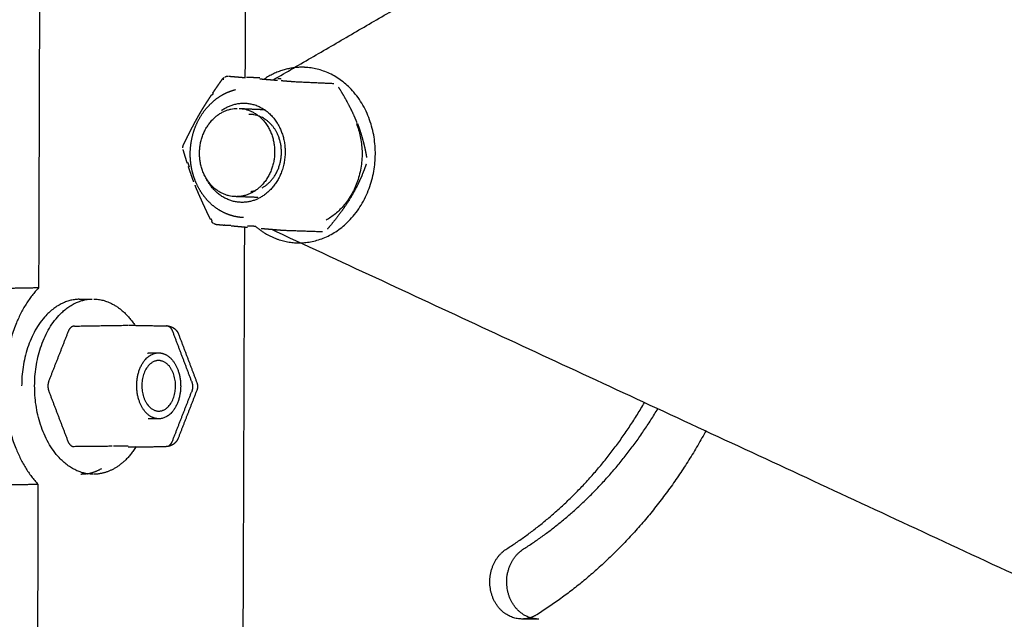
# Model space of a CAD drawing. Header units: millimetres. Extents: x 6394 to 7394, y -4769 to -3769.
# Tile 24 of 43: x 6721 to 6762, y -4338 to -4313. Entities that reach past the tile are written whole.
import ezdxf

# ---------------------------------------------------------------- set-up
doc = ezdxf.new("R2010")
doc.units = ezdxf.units.MM
doc.layers.add('ROXX_NEOmini_Barndoor', color=7, linetype='Continuous', true_color=0x000000)

msp = doc.modelspace()

# ---------------------------------------------------------------- linework, layer by layer
at = {"layer": 'ROXX_NEOmini_Barndoor', "color": 18, "lineweight": -3, "true_color": 0x000000}
for points, weights, degree in [([(6731.445, -4315.576), (6738.167, -4311.668), (6744.973, -4307.712)], [841.579006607, 836.343503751, 831.108000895], 2), ([(6730.288, -4311.329), (6730.281, -4313.418), (6730.273, -4315.506)], [843.966410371, 844.08745524, 844.208500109], 2), ([(6721.781, -4312.528), (6721.763, -4318.354), (6721.745, -4324.175)], [838.779998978, 839.115648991, 839.451299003], 2), ([(6732.57, -4315.06), (6731.768, -4315.077), (6731.066, -4315.548)], [840.123664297, 759.201202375, 732.139608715], 2), ([(6732.752, -4315.062), (6732.661, -4315.058), (6732.57, -4315.06)], [839.98748423, 839.692877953, 840.123664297], 2), ([(6729.346, -4315.541), (6729.364, -4315.516), (6729.386, -4315.494), (6729.412, -4315.476)], [837.903523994, 837.899876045, 837.896197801, 837.892648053], 3), ([(6729.378, -4315.546), (6729.388, -4315.546), (6729.398, -4315.547)], [838.034734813, 838.051471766, 838.068208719], 2), ([(6729.446, -4315.455), (6729.483, -4315.436), (6729.523, -4315.426), (6729.564, -4315.425)], [837.888111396, 837.883679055, 837.879729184, 837.876551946], 3), ([(6730.193, -4315.478), (6730.223, -4315.48), (6730.252, -4315.483), (6730.282, -4315.485)], [837.284087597, 837.257246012, 837.230378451, 837.203555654], 3), ([(6730.334, -4315.461), (6730.612, -4315.474), (6730.889, -4315.487)], [820.203535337, 820.667042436, 821.130549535], 2), ([(6731.765, -4315.544), (6731.721, -4315.541), (6731.676, -4315.538), (6731.629, -4315.534)], [840.455959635, 840.472396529, 840.488575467, 840.504385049], 3), ([(6732.335, -4315.652), (6733.141, -4315.689), (6733.944, -4315.727)], [817.024096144, 818.372584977, 819.721073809], 2), ([(6728.938, -4316.187), (6728.948, -4316.173), (6728.957, -4316.159), (6728.966, -4316.145)], [838.256824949, 838.251385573, 838.245990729, 838.240639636], 3), ([(6734.903, -4317.344), (6734.868, -4317.254), (6734.79, -4317.071), (6734.649, -4316.772), (6734.498, -4316.484), (6734.34, -4316.203), (6734.21, -4315.99), (6734.141, -4315.88)], [838.410406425, 838.432155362, 838.469203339, 838.502215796, 838.508183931, 838.49330034, 838.466570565, 838.448536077], 3), ([(6728.925, -4316.207), (6728.93, -4316.2), (6728.934, -4316.194), (6728.938, -4316.187)], [838.264306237, 838.261804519, 838.259310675, 838.256824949], 3), ([(6729.452, -4316.748), (6731.039, -4315.85), (6731.771, -4317.696)], [836.719129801, 590.776352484, 835.037876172], 2), ([(6729.303, -4316.842), (6729.376, -4316.791), (6729.452, -4316.748)], [806.277259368, 820.406762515, 836.719129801], 2), ([(6730.035, -4316.76), (6730.572, -4316.783), (6731.107, -4316.807)], [817.84027876, 818.734562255, 819.62884575], 2), ([(6731.656, -4317.905), (6731.293, -4316.991), (6730.427, -4317.007)], [835.718358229, 705.024120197, 836.587481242], 2), ([(6734.877, -4317.381), (6735.949, -4320.077), (6733.624, -4321.378)], [838.524052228, 592.464125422, 839.67976522], 2), ([(6731.771, -4317.696), (6732.505, -4319.544), (6730.915, -4320.437)], [835.037876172, 590.145537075, 835.827022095], 2), ([(6730.99, -4320.036), (6732.226, -4319.341), (6731.656, -4317.905)], [836.332138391, 590.696801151, 835.718358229], 2), ([(6727.707, -4318.381), (6727.707, -4318.347), (6727.714, -4318.313), (6727.726, -4318.281)], [839.261428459, 839.258459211, 839.255035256, 839.251336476], 3), ([(6727.98, -4319.177), (6727.96, -4319.114), (6727.939, -4319.052), (6727.919, -4318.99)], [839.143673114, 839.16532287, 839.187673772, 839.210669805], 3), ([(6735.279, -4319.065), (6735.241, -4319.177), (6735.163, -4319.391), (6735.042, -4319.682), (6734.923, -4319.937), (6734.759, -4320.25), (6734.584, -4320.545), (6734.377, -4320.856), (6734.185, -4321.122), (6733.959, -4321.413), (6733.778, -4321.629), (6733.68, -4321.742)], [837.773165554, 837.877657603, 838.068093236, 838.300583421, 838.484345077, 838.678177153, 838.827765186, 838.949641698, 839.025983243, 839.08439177, 839.107036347, 839.113581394], 3), ([(6730.915, -4320.437), (6729.484, -4321.241), (6728.683, -4319.669)], [835.827022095, 609.239369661, 805.050870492], 2), ([(6730.521, -4320.188), (6730.616, -4320.178), (6730.709, -4320.152)], [830.858942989, 826.716171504, 826.633982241], 2), ([(6730.804, -4320.438), (6730.336, -4320.421), (6729.868, -4320.404)], [822.592319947, 821.808606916, 821.024893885], 2), ([(6728.921, -4321.411), (6728.905, -4321.38), (6728.889, -4321.348), (6728.874, -4321.316)], [838.69985362, 838.701884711, 838.704055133, 838.70637212], 3), ([(6728.97, -4321.513), (6728.942, -4321.493), (6728.918, -4321.467), (6728.9, -4321.437)], [838.565328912, 838.565764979, 838.56545206, 838.564405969], 3), ([(6730.218, -4321.27), (6730.022, -4321.263), (6729.829, -4321.227), (6729.643, -4321.164)], [836.743538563, 836.871947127, 836.997119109, 837.11654468], 3), ([(6729.11, -4321.565), (6729.053, -4321.56), (6729.005, -4321.524)], [838.566001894, 786.627680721, 782.777519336], 2), ([(6729.413, -4321.575), (6729.549, -4321.58), (6729.685, -4321.585)], [839.082256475, 839.314446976, 839.546637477], 2), ([(6730.25, -4321.669), (6730.112, -4359.211), (6729.974, -4396.56)], [844.56599127, 846.749924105, 848.93385694], 2), ([(6730.384, -4321.609), (6730.554, -4321.615), (6730.725, -4321.62)], [840.741008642, 841.033030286, 841.325051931], 2), ([(6730.707, -4321.631), (6731.523, -4322.328), (6732.542, -4322.314)], [722.575293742, 740.245135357, 840.542351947], 2), ([(6731.581, -4321.86), (6731.489, -4321.818), (6731.4, -4321.768)], [841.822366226, 833.509642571, 826.224131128], 2), ([(6808.318, -4357.485), (6768.719, -4339.102), (6731.581, -4321.86)], [789.519891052, 815.671128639, 841.822366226], 2), ([(6733.48, -4321.861), (6732.676, -4321.834), (6731.871, -4321.806)], [825.277788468, 823.921271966, 822.564755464], 2), ([(6721.745, -4324.175), (6721.074, -4324.187), (6720.404, -4324.199)], [839.451299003, 840.164792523, 840.878286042], 2), ([(6723.427, -4324.645), (6721.054, -4324.686), (6721.044, -4328.228)], [841.857760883, 600.562391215, 839.340495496], 2), ([(6721.581, -4328.221), (6721.592, -4324.677), (6723.964, -4324.635)], [838.76970068, 600.153878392, 841.286966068], 2), ([(6723.427, -4324.645), (6723.696, -4324.64), (6723.964, -4324.635)], [753.305725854, 753.050348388, 752.794970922], 2), ([(6724.024, -4324.635), (6725.024, -4324.654), (6725.727, -4325.722)], [841.35517476, 719.360756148, 719.878319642], 2), ([(6723.232, -4325.753), (6723.057, -4325.75), (6722.968, -4325.975)], [840.512950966, 727.730891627, 840.223487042], 2), ([(6723.225, -4325.753), (6724.336, -4325.735), (6725.45, -4325.717)], [832.83647468, 831.669951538, 830.503428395], 2), ([(6725.468, -4325.717), (6726.256, -4325.731), (6727.042, -4325.745)], [829.651033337, 830.549477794, 831.44792225], 2), ([(6727.291, -4325.976), (6727.204, -4325.748), (6727.03, -4325.745)], [840.289341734, 727.612864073, 839.973709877], 2), ([(6722.968, -4325.975), (6722.57, -4326.988), (6722.172, -4328.003)], [840.223487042, 839.828543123, 839.433599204], 2), ([(6728.067, -4328.026), (6727.679, -4327.002), (6727.291, -4325.976)], [841.314741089, 840.802041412, 840.289341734], 2), ([(6727.527, -4326.086), (6727.906, -4327.086), (6728.284, -4328.085)], [716.860370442, 717.286855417, 717.713340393], 2), ([(6725.799, -4328.208), (6725.804, -4326.872), (6726.695, -4326.859)], [837.662487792, 598.286462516, 838.610628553], 2), ([(6726.244, -4326.865), (6726.47, -4326.862), (6726.695, -4326.859)], [832.111126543, 831.875322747, 831.639518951], 2), ([(6724, -4331.874), (6721.57, -4331.852), (6721.581, -4328.221)], [841.77386241, 593.247771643, 838.76970068], 2), ([(6722.172, -4328.003), (6722.083, -4328.228), (6722.171, -4328.456)], [839.433599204, 726.894814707, 839.459767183], 2), ([(6727.616, -4328.233), (6727.611, -4329.572), (6726.718, -4329.582)], [839.758601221, 598.487584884, 838.805458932], 2), ([(6728.067, -4328.026), (6728.153, -4328.254), (6728.066, -4328.479)], [841.314741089, 728.698223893, 841.340909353], 2), ([(6722.171, -4328.456), (6722.563, -4329.482), (6722.954, -4330.506)], [839.459767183, 839.972467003, 840.485166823], 2), ([(6727.275, -4330.506), (6727.67, -4329.492), (6728.066, -4328.479)], [840.551021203, 840.945965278, 841.340909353], 2), ([(6728.282, -4328.41), (6727.897, -4329.399), (6727.511, -4330.388)], [717.788932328, 717.460160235, 717.131388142], 2), ([(6741.089, -4334.956), (6744.559, -4332.745), (6746.781, -4328.917)], [837.175156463, 795.706895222, 802.503755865], 2), ([(6726.718, -4329.582), (6726.494, -4329.585), (6726.269, -4329.587)], [833.439167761, 833.674702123, 833.910236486], 2), ([(6722.954, -4330.506), (6723.041, -4330.733), (6723.216, -4330.735)], [840.485166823, 727.9801751, 840.800798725], 2), ([(6724.789, -4330.719), (6724.004, -4330.727), (6723.22, -4330.735)], [730.018390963, 730.741660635, 731.464930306], 2), ([(6725.444, -4330.713), (6725.142, -4330.716), (6724.84, -4330.719)], [729.416591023, 729.694106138, 729.971621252], 2), ([(6725.778, -4330.731), (6725.404, -4331.33), (6724.891, -4331.628)], [775.113017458, 788.158893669, 842.788002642], 2), ([(6725.444, -4330.745), (6726.228, -4330.737), (6727.013, -4330.73)], [841.921466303, 841.091511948, 840.261557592], 2), ([(6727.112, -4330.706), (6727.218, -4330.652), (6727.275, -4330.506)], [791.13704665, 764.257428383, 840.551021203], 2), ([(6723.726, -4331.859), (6724.051, -4331.809), (6724.354, -4331.633)], [837.166393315, 832.733181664, 843.358797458], 2), ([(6724.891, -4331.628), (6724.475, -4331.87), (6724.028, -4331.874)], [842.788002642, 827.867353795, 840.906147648], 2), ([(6723.693, -4331.876), (6723.592, -4331.877), (6723.491, -4331.878)], [751.50232686, 751.597829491, 751.693332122], 2), ([(6720.38, -4332.298), (6721.049, -4332.293), (6721.72, -4332.288)], [841.346510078, 840.633016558, 839.919523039], 2), ([(6721.72, -4332.288), (6721.635, -4359.631), (6721.55, -4386.871)], [839.919523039, 841.501468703, 843.083414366], 2)]:
    msp.add_rational_spline(points, weights, degree=degree, dxfattribs=at)
for points, weights, degree, knots in [([(6732.542, -4322.314), (6735.555, -4322.27), (6735.659, -4318.74), (6735.762, -4315.207), (6732.752, -4315.062)], [840.542351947, 601.398963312, 838.014859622, 601.012250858, 839.98748423], 2, [0, 0, 0, 6.165678, 6.165678, 12.331356, 12.331356, 12.331356]), ([(6728.942, -4316.128), (6728.958, -4316.103), (6728.975, -4316.079), (6728.991, -4316.055), (6729.01, -4316.027), (6729.028, -4315.999), (6729.047, -4315.972), (6729.068, -4315.941), (6729.089, -4315.91), (6729.11, -4315.879), (6729.134, -4315.845), (6729.157, -4315.811), (6729.181, -4315.776), (6729.207, -4315.739), (6729.233, -4315.701), (6729.259, -4315.664), (6729.288, -4315.623), (6729.317, -4315.582), (6729.346, -4315.541)], [838.102770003, 838.093609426, 838.084575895, 838.075666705, 838.065520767, 838.05553504, 838.045705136, 838.034676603, 838.023842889, 838.013197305, 838.001391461, 837.989815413, 837.978459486, 837.96598093, 837.953766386, 837.941802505, 837.928753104, 837.915999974, 837.903525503], 3, [0.0927828, 0.0927828, 0.0927828, 0.0927828, 0.190383, 0.190383, 0.190383, 0.3015335, 0.3015335, 0.3015335, 0.4262396, 0.4262396, 0.4262396, 0.5645397, 0.5645397, 0.5645397, 0.7165145, 0.7165145, 0.7165145, 0.8822814, 0.8822814, 0.8822814, 0.8822814]), ([(6729.593, -4315.426), (6729.663, -4315.432), (6729.734, -4315.439), (6729.806, -4315.445), (6729.87, -4315.45), (6729.934, -4315.456), (6730, -4315.461), (6730.064, -4315.467), (6730.128, -4315.472), (6730.193, -4315.478)], [837.874424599, 837.800665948, 837.727714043, 837.655723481, 837.591395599, 837.527829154, 837.465134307, 837.403922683, 837.343538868, 837.284087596], 3, [0.0086303, 0.0086303, 0.0086303, 0.0086303, 0.3206259, 0.3206259, 0.3206259, 0.5994078, 0.5994078, 0.5994078, 0.8715984, 0.8715984, 0.8715984, 0.8715984]), ([(6730.889, -4315.536), (6730.919, -4315.538), (6730.949, -4315.541), (6730.979, -4315.543), (6731.012, -4315.546), (6731.046, -4315.549), (6731.08, -4315.552), (6731.118, -4315.555), (6731.156, -4315.558), (6731.194, -4315.561), (6731.237, -4315.564), (6731.28, -4315.568), (6731.324, -4315.571), (6731.371, -4315.575), (6731.419, -4315.579), (6731.467, -4315.583), (6731.519, -4315.587), (6731.572, -4315.591), (6731.624, -4315.595)], [836.693510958, 836.671593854, 836.650006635, 836.628738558, 836.605031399, 836.581728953, 836.558797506, 836.53303061, 836.507738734, 836.482849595, 836.455103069, 836.427854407, 836.40097975, 836.371431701, 836.342338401, 836.313488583, 836.281923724, 836.25064724, 836.219349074], 3, [0.9607664, 0.9607664, 0.9607664, 0.9607664, 1.0755022, 1.0755022, 1.0755022, 1.2033967, 1.2033967, 1.2033967, 1.3471084, 1.3471084, 1.3471084, 1.5073305, 1.5073305, 1.5073305, 1.6834118, 1.6834118, 1.6834118, 1.8758852, 1.8758852, 1.8758852, 1.8758852]), ([(6731.773, -4315.607), (6731.803, -4315.61), (6731.834, -4315.612), (6731.864, -4315.614), (6731.898, -4315.617), (6731.932, -4315.62), (6731.966, -4315.623), (6732.004, -4315.626), (6732.042, -4315.629), (6732.08, -4315.632), (6732.122, -4315.635), (6732.164, -4315.638), (6732.206, -4315.642), (6732.252, -4315.645), (6732.298, -4315.649), (6732.344, -4315.652)], [836.132576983, 836.115238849, 836.098068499, 836.081062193, 836.062018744, 836.043178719, 836.024536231, 836.003889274, 835.983481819, 835.963305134, 835.941153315, 835.919276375, 835.897662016, 835.874097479, 835.85084131, 835.827877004], 3, [0.1892034, 0.1892034, 0.1892034, 0.1892034, 0.2991938, 0.2991938, 0.2991938, 0.4223486, 0.4223486, 0.4223486, 0.5587312, 0.5587312, 0.5587312, 0.7084476, 0.7084476, 0.7084476, 0.8716522, 0.8716522, 0.8716522, 0.8716522]), ([(6728.219, -4319.745), (6728.102, -4319.45), (6728.034, -4319.132), (6728.016, -4318.807), (6727.998, -4318.449), (6728.041, -4318.089), (6728.145, -4317.748), (6728.25, -4317.406), (6728.413, -4317.09), (6728.625, -4316.82), (6728.822, -4316.568), (6729.059, -4316.361), (6729.324, -4316.209), (6729.501, -4316.107), (6729.688, -4316.031), (6729.88, -4315.983)], [837.990810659, 838.053838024, 838.082858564, 838.075915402, 838.068270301, 838.017149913, 837.92574719, 837.83408166, 837.703733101, 837.543468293, 837.394702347, 837.222804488, 837.0374643, 836.913385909, 836.78484254, 836.654744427], 3, [0.018482, 0.018482, 0.018482, 0.018482, 1.097261, 1.097261, 1.097261, 2.286026, 2.286026, 2.286026, 3.478497, 3.478497, 3.478497, 4.584788, 4.584788, 4.584788, 5.324957, 5.324957, 5.324957, 5.324957]), ([(6728.06, -4317.61), (6728.087, -4317.559), (6728.114, -4317.508), (6728.14, -4317.457), (6728.165, -4317.411), (6728.19, -4317.365), (6728.215, -4317.318), (6728.237, -4317.276), (6728.26, -4317.233), (6728.284, -4317.191), (6728.305, -4317.152), (6728.327, -4317.114), (6728.348, -4317.075), (6728.368, -4317.041), (6728.388, -4317.006), (6728.408, -4316.971), (6728.426, -4316.941), (6728.444, -4316.91), (6728.462, -4316.879), (6728.479, -4316.852), (6728.495, -4316.824), (6728.512, -4316.796), (6728.528, -4316.77), (6728.544, -4316.744), (6728.56, -4316.719), (6728.575, -4316.694), (6728.591, -4316.669), (6728.606, -4316.644), (6728.622, -4316.619), (6728.638, -4316.594), (6728.654, -4316.569), (6728.67, -4316.544), (6728.686, -4316.519), (6728.702, -4316.494), (6728.718, -4316.469), (6728.734, -4316.445), (6728.75, -4316.42), (6728.766, -4316.395), (6728.782, -4316.37), (6728.799, -4316.345), (6728.815, -4316.32), (6728.832, -4316.295), (6728.848, -4316.27), (6728.866, -4316.243), (6728.883, -4316.217), (6728.901, -4316.19)], [838.827238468, 838.796281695, 838.765399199, 838.734905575, 838.70703994, 838.679487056, 838.652465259, 838.627796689, 838.60355818, 838.579868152, 838.55837252, 838.537319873, 838.516794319, 838.498413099, 838.480434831, 838.462906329, 838.447308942, 838.432049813, 838.417147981, 838.403682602, 838.390495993, 838.377590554, 838.365554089, 838.353753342, 838.34217971, 838.330970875, 838.319969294, 838.30915994, 838.298387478, 838.287801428, 838.277380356, 838.266945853, 838.256673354, 838.246535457, 838.236429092, 838.226454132, 838.216578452, 838.20666748, 838.19685498, 838.187104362, 838.177208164, 838.167374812, 838.157562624, 838.147275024, 838.137010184, 838.126717], 3, [0.018564, 0.018564, 0.018564, 0.018564, 0.221216, 0.221216, 0.221216, 0.406288, 0.406288, 0.406288, 0.575166, 0.575166, 0.575166, 0.728431, 0.728431, 0.728431, 0.865693, 0.865693, 0.865693, 0.987831, 0.987831, 0.987831, 1.098192, 1.098192, 1.098192, 1.201123, 1.201123, 1.201123, 1.30082, 1.30082, 1.30082, 1.400193, 1.400193, 1.400193, 1.499715, 1.499715, 1.499715, 1.598953, 1.598953, 1.598953, 1.698571, 1.698571, 1.698571, 1.799706, 1.799706, 1.799706, 1.905773, 1.905773, 1.905773, 1.905773]), ([(6729.868, -4320.404), (6728.354, -4320.348), (6728.395, -4318.568), (6728.435, -4316.788), (6729.951, -4316.758)], [836.024110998, 598.600258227, 837.027074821, 598.417261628, 835.762410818], 2, [-6.192907, -6.192907, -6.192907, -3.096454, -3.096454, 0, 0, 0]), ([(6730.035, -4316.76), (6731.546, -4316.826), (6731.499, -4318.604), (6731.451, -4320.38), (6729.938, -4320.405)], [835.699562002, 598.077903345, 834.70769656, 598.267816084, 835.971754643], 2, [-6.174755, -6.174755, -6.174755, -3.087377, -3.087377, 0, 0, 0]), ([(6734.92, -4317.387), (6734.95, -4317.463), (6735.013, -4317.632), (6735.103, -4317.913), (6735.18, -4318.199), (6735.244, -4318.476), (6735.282, -4318.685), (6735.3, -4318.793)], [838.399714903, 838.380298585, 838.330987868, 838.225562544, 838.092543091, 837.942326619, 837.81322652, 837.742335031], 3, [0.058415, 0.058415, 0.058415, 0.058415, 0.367196, 0.734392, 1.101589, 1.468785, 1.835981, 1.835981, 1.835981, 1.835981]), ([(6727.733, -4318.264), (6727.771, -4318.186), (6727.809, -4318.107), (6727.847, -4318.029), (6727.882, -4317.958), (6727.917, -4317.888), (6727.953, -4317.817), (6727.988, -4317.748), (6728.024, -4317.679), (6728.06, -4317.61)], [839.249412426, 839.19577462, 839.143029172, 839.091304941, 839.045024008, 838.99956689, 838.955030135, 838.911523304, 838.868894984, 838.827240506], 3, [0.0087262, 0.0087262, 0.0087262, 0.0087262, 0.3244944, 0.3244944, 0.3244944, 0.6070348, 0.6070348, 0.6070348, 0.8830516, 0.8830516, 0.8830516, 0.8830516]), ([(6727.891, -4319.02), (6727.881, -4318.99), (6727.872, -4318.96), (6727.862, -4318.93), (6727.851, -4318.897), (6727.841, -4318.863), (6727.83, -4318.829), (6727.818, -4318.792), (6727.807, -4318.754), (6727.795, -4318.717), (6727.783, -4318.676), (6727.77, -4318.634), (6727.758, -4318.593), (6727.744, -4318.548), (6727.731, -4318.503), (6727.718, -4318.458)], [839.049414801, 839.060072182, 839.070880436, 839.081832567, 839.094203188, 839.106759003, 839.119489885, 839.133683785, 839.14809738, 839.162716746, 839.178850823, 839.195238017, 839.211860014, 839.230056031, 839.248536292, 839.26727765], 3, [0.1868773, 0.1868773, 0.1868773, 0.1868773, 0.2974291, 0.2974291, 0.2974291, 0.422301, 0.422301, 0.422301, 0.5615251, 0.5615251, 0.5615251, 0.7151769, 0.7151769, 0.7151769, 0.8833819, 0.8833819, 0.8833819, 0.8833819]), ([(6728.156, -4319.786), (6728.149, -4319.765), (6728.141, -4319.745), (6728.133, -4319.724), (6728.11, -4319.661), (6728.087, -4319.598), (6728.065, -4319.535), (6728.044, -4319.474), (6728.023, -4319.414), (6728.003, -4319.354), (6727.981, -4319.291), (6727.96, -4319.228), (6727.939, -4319.164)], [838.802901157, 838.808343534, 838.8139108, 838.819597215, 838.837160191, 838.855929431, 838.875602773, 838.894434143, 838.914085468, 838.934272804, 838.955464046, 838.977233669, 838.999094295], 3, [0.1912031, 0.1912031, 0.1912031, 0.1912031, 0.2663943, 0.2663943, 0.2663943, 0.4985009, 0.4985009, 0.4985009, 0.7205221, 0.7205221, 0.7205221, 0.9538219, 0.9538219, 0.9538219, 0.9538219]), ([(6729.643, -4321.164), (6729.604, -4321.151), (6729.566, -4321.137), (6729.528, -4321.122), (6729.227, -4321), (6728.954, -4320.808), (6728.725, -4320.56), (6728.515, -4320.332), (6728.346, -4320.06), (6728.225, -4319.76)], [837.11654468, 837.141300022, 837.165808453, 837.190047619, 837.381997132, 837.553320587, 837.693504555, 837.822012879, 837.921966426, 837.987541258], 3, [0.732562, 0.732562, 0.732562, 0.732562, 0.884412, 0.884412, 0.884412, 2.088236, 2.088236, 2.088236, 3.190574, 3.190574, 3.190574, 3.190574]), ([(6728.549, -4320.706), (6728.507, -4320.615), (6728.466, -4320.524), (6728.425, -4320.433), (6728.388, -4320.351), (6728.352, -4320.268), (6728.317, -4320.186), (6728.281, -4320.102), (6728.247, -4320.018), (6728.214, -4319.934)], [838.633098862, 838.6457828, 838.658239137, 838.671931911, 838.684381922, 838.697858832, 838.713179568, 838.728668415, 838.746113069, 838.765721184], 3, [0.0092962, 0.0092962, 0.0092962, 0.0092962, 0.3430975, 0.3430975, 0.3430975, 0.6463315, 0.6463315, 0.6463315, 0.9532522, 0.9532522, 0.9532522, 0.9532522]), ([(6728.854, -4321.348), (6728.841, -4321.322), (6728.828, -4321.295), (6728.815, -4321.269), (6728.8, -4321.239), (6728.786, -4321.209), (6728.771, -4321.179), (6728.755, -4321.145), (6728.738, -4321.111), (6728.722, -4321.078), (6728.704, -4321.04), (6728.686, -4321.003), (6728.669, -4320.965), (6728.649, -4320.924), (6728.63, -4320.883), (6728.611, -4320.841), (6728.59, -4320.796), (6728.569, -4320.751), (6728.549, -4320.706)], [838.568011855, 838.569824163, 838.571732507, 838.573740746, 838.57602952, 838.57844819, 838.58100247, 838.583870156, 838.586909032, 838.590127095, 838.593698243, 838.597490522, 838.601514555, 838.605939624, 838.610645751, 838.615646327, 838.621106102, 838.626918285, 838.633098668], 3, [0.0925832, 0.0925832, 0.0925832, 0.0925832, 0.1900726, 0.1900726, 0.1900726, 0.3011761, 0.3011761, 0.3011761, 0.425906, 0.425906, 0.425906, 0.5643133, 0.5643133, 0.5643133, 0.7165042, 0.7165042, 0.7165042, 0.8826578, 0.8826578, 0.8826578, 0.8826578]), ([(6729.413, -4321.593), (6729.381, -4321.59), (6729.349, -4321.587), (6729.318, -4321.584), (6729.284, -4321.581), (6729.249, -4321.578), (6729.215, -4321.575), (6729.178, -4321.571), (6729.141, -4321.568), (6729.105, -4321.564)], [838.246131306, 838.277223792, 838.308512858, 838.339981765, 838.374528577, 838.409297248, 838.444266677, 838.482388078, 838.520754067, 838.559339], 3, [0.4229159, 0.4229159, 0.4229159, 0.4229159, 0.5594653, 0.5594653, 0.5594653, 0.7093549, 0.7093549, 0.7093549, 0.8727369, 0.8727369, 0.8727369, 0.8727369]), ([(6730.381, -4321.681), (6730.352, -4321.678), (6730.322, -4321.676), (6730.293, -4321.673), (6730.261, -4321.67), (6730.228, -4321.668), (6730.196, -4321.665), (6730.16, -4321.661), (6730.125, -4321.658), (6730.089, -4321.655), (6730.05, -4321.652), (6730.01, -4321.648), (6729.971, -4321.644), (6729.929, -4321.641), (6729.886, -4321.637), (6729.844, -4321.633), (6729.798, -4321.629), (6729.752, -4321.624), (6729.705, -4321.62)], [837.393802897, 837.415879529, 837.438279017, 837.460992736, 837.486308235, 837.512009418, 837.53806458, 837.567333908, 837.597046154, 837.62712855, 837.660651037, 837.694635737, 837.728945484, 837.766641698, 837.804726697, 837.842997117, 837.8848316, 837.926892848, 837.968909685], 3, [0.9622187, 0.9622187, 0.9622187, 0.9622187, 1.0772414, 1.0772414, 1.0772414, 1.2054398, 1.2054398, 1.2054398, 1.3494543, 1.3494543, 1.3494543, 1.5099437, 1.5099437, 1.5099437, 1.6862115, 1.6862115, 1.6862115, 1.878743, 1.878743, 1.878743, 1.878743]), ([(6731.138, -4321.746), (6731.104, -4321.743), (6731.071, -4321.74), (6731.037, -4321.737), (6731.007, -4321.735), (6730.977, -4321.732), (6730.946, -4321.73)], [836.903956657, 836.923966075, 836.943961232, 836.964023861, 836.982241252, 837.000514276, 837.018901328], 3, [0.0185917, 0.0185917, 0.0185917, 0.0185917, 0.141605, 0.141605, 0.141605, 0.25336, 0.25336, 0.25336, 0.25336]), ([(6731.858, -4321.806), (6731.769, -4321.798), (6731.682, -4321.791), (6731.595, -4321.784), (6731.517, -4321.778), (6731.439, -4321.771), (6731.362, -4321.765), (6731.287, -4321.758), (6731.212, -4321.752), (6731.138, -4321.746)], [836.512416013, 836.556332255, 836.601304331, 836.647465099, 836.688717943, 836.730922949, 836.774175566, 836.816410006, 836.859644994, 836.903956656], 3, [0.008639, 0.008639, 0.008639, 0.008639, 0.3209697, 0.3209697, 0.3209697, 0.6000887, 0.6000887, 0.6000887, 0.8726419, 0.8726419, 0.8726419, 0.8726419]), ([(6721.745, -4324.175), (6720.337, -4325.643), (6720.329, -4328.213), (6720.322, -4330.782), (6721.72, -4332.288)], [839.451299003, 745.197217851, 838.078390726, 745.460463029, 839.919523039], 2, [0, 0, 0, 5.224087, 5.224087, 10.448173, 10.448173, 10.448173]), ([(6727.042, -4325.745), (6727.082, -4325.746), (6727.121, -4325.751), (6727.16, -4325.76), (6727.216, -4325.774), (6727.269, -4325.796), (6727.317, -4325.827), (6727.367, -4325.858), (6727.411, -4325.898), (6727.447, -4325.944), (6727.48, -4325.986), (6727.507, -4326.033), (6727.526, -4326.083)], [839.961355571, 839.951309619, 839.941265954, 839.932387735, 839.919670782, 839.907094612, 839.896123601, 839.884866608, 839.873910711, 839.863948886, 839.85481693, 839.845741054, 839.837004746], 3, [0.0207394, 0.0207394, 0.0207394, 0.0207394, 0.1550581, 0.1550581, 0.1550581, 0.3475272, 0.3475272, 0.3475272, 0.5449075, 0.5449075, 0.5449075, 0.7256263, 0.7256263, 0.7256263, 0.7256263]), ([(6726.695, -4326.859), (6727.076, -4326.853), (6727.347, -4327.258), (6727.618, -4327.662), (6727.616, -4328.233)], [838.610628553, 773.529893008, 839.387942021, 774.152497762, 839.758601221], 2, [-2.386865, -2.386865, -2.386865, -1.193433, -1.193433, 0, 0, 0]), ([(6727.405, -4328.23), (6727.408, -4327.187), (6726.712, -4327.176), (6726.015, -4327.166), (6726.012, -4328.211)], [839.514054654, 593.583522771, 838.650358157, 592.447187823, 837.907034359], 2, [-3.612832, -3.612832, -3.612832, -1.806416, -1.806416, 0, 0, 0]), ([(6726.718, -4329.582), (6726.338, -4329.587), (6726.068, -4329.183), (6725.798, -4328.779), (6725.799, -4328.208)], [838.805458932, 773.28758159, 838.031228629, 772.66800007, 837.662487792], 2, [-2.379696, -2.379696, -2.379696, -1.189848, -1.189848, 0, 0, 0]), ([(6726.012, -4328.211), (6726.008, -4329.256), (6726.705, -4329.265), (6727.401, -4329.273), (6727.405, -4328.23)], [837.907034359, 592.532304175, 838.770730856, 593.668639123, 839.514054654], 2, [-3.612832, -3.612832, -3.612832, -1.806416, -1.806416, 0, 0, 0]), ([(6728.284, -4328.085), (6728.301, -4328.131), (6728.311, -4328.179), (6728.313, -4328.229), (6728.315, -4328.291), (6728.305, -4328.352), (6728.282, -4328.41)], [840.835729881, 840.838109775, 840.84118262, 840.8449372, 840.84965088, 840.855272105, 840.861549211], 3, [0.1742263, 0.1742263, 0.1742263, 0.1742263, 0.3399088, 0.3399088, 0.3399088, 0.545875, 0.545875, 0.545875, 0.545875]), ([(6727.511, -4330.388), (6727.492, -4330.436), (6727.467, -4330.48), (6727.436, -4330.521), (6727.401, -4330.567), (6727.359, -4330.607), (6727.31, -4330.639), (6727.263, -4330.671), (6727.21, -4330.695), (6727.155, -4330.711), (6727.11, -4330.723), (6727.064, -4330.729), (6727.017, -4330.73)], [840.091244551, 840.10638408, 840.121545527, 840.136048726, 840.152397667, 840.168866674, 840.184484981, 840.199935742, 840.215515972, 840.230313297, 840.242403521, 840.254695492, 840.266360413], 3, [0.5350016, 0.5350016, 0.5350016, 0.5350016, 0.7070612, 0.7070612, 0.7070612, 0.9012799, 0.9012799, 0.9012799, 1.0934252, 1.0934252, 1.0934252, 1.2503236, 1.2503236, 1.2503236, 1.2503236]), ([(6741.716, -4337.856), (6740.682, -4337.857), (6740.432, -4336.696), (6740.181, -4335.535), (6741.089, -4334.956)], [836.867586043, 661.637298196, 837.758085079, 661.831990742, 837.175156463], 2, [0, 0, 0, 2.244581, 2.244581, 4.489161, 4.489161, 4.489161])]:
    msp.add_rational_spline(points, weights, degree=degree, knots=knots, dxfattribs=at)
at = {"layer": 'ROXX_NEOmini_Barndoor', "color": 18, "true_color": 0x000000}
for points, weights in [([(6741.787, -4334.961), (6745.142, -4332.825), (6747.337, -4329.163)], [838.393136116, 798.147434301, 803.303987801]), ([(6741.787, -4334.961), (6745.142, -4332.825), (6747.337, -4329.163)], [838.393136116, 798.147434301, 803.303987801]), ([(6749.331, -4330.064), (6746.683, -4334.923), (6742.356, -4337.666)], [802.02783633, 791.882574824, 836.382073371]), ([(6749.331, -4330.064), (6746.683, -4334.923), (6742.356, -4337.666)], [802.02783633, 791.882574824, 836.382073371]), ([(6742.356, -4337.666), (6742.056, -4337.856), (6741.716, -4337.856)], [836.382073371, 810.512229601, 836.867586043]), ([(6742.356, -4337.666), (6742.056, -4337.856), (6741.716, -4337.856)], [836.382073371, 810.512229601, 836.867586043]), ([(6742.41, -4337.857), (6742.062, -4337.857), (6741.713, -4337.856)], [837.513174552, 836.904601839, 836.296029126]), ([(6742.41, -4337.857), (6742.062, -4337.857), (6741.713, -4337.856)], [837.513174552, 836.904601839, 836.296029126])]:
    msp.add_rational_spline(points, weights, degree=2, dxfattribs=at)
msp.add_rational_spline([(6742.413, -4337.857), (6741.38, -4337.858), (6741.13, -4336.698), (6740.879, -4335.539), (6741.787, -4334.961)], [838.085565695, 662.599365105, 838.976064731, 662.794057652, 838.393136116], degree=2, knots=[-4.489161, -4.489161, -4.489161, -2.244581, -2.244581, 0, 0, 0], dxfattribs=at)
msp.add_rational_spline([(6742.413, -4337.857), (6741.38, -4337.858), (6741.13, -4336.698), (6740.879, -4335.539), (6741.787, -4334.961)], [838.085565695, 662.599365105, 838.976064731, 662.794057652, 838.393136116], degree=2, knots=[-4.489161, -4.489161, -4.489161, -2.244581, -2.244581, 0, 0, 0], dxfattribs=at)

doc.saveas('drawing.dxf')
